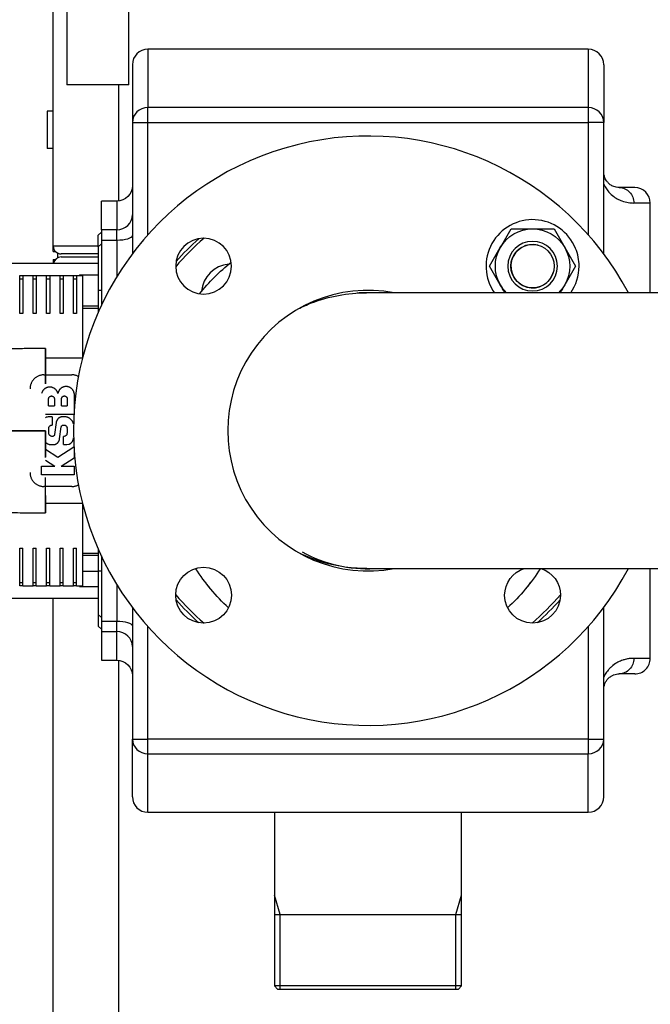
# Model space of a CAD drawing. Header units: millimetres. Extents: x 158 to 846, y 86 to 749.
# Tile 15 of 95: x 172 to 192, y 205 to 237. Entities that reach past the tile are written whole.
import ezdxf

# ---------------------------------------------------------------- set-up
doc = ezdxf.new("R2010")
doc.units = ezdxf.units.MM
doc.layers.add('1', color=7, linetype='CONTINUOUS', true_color=0xffffff)

msp = doc.modelspace()

# ---------------------------------------------------------------- linework, layer by layer
at = {"layer": '1', "color": 7, "linetype": 'Continuous'}
for p, q in [((173.067, 229.633), (173.067, 240.086)), ((173.505, 239.832), (173.505, 234.832)), ((175.505, 234.832), (175.505, 239.832)), ((190.317, 235.983), (176.117, 235.983)), ((175.617, 235.483), (175.617, 233.624)), ((190.817, 235.483), (190.817, 233.624)), ((174.505, 234.832), (173.505, 234.832)), ((175.505, 234.832), (174.505, 234.832)), ((173.067, 233.983), (172.867, 233.983)), ((172.867, 233.983), (172.867, 232.783)), ((175.617, 233.624), (175.617, 229.383)), ((190.817, 229.383), (190.817, 233.624)), ((173.067, 232.783), (172.867, 232.783)), ((191.817, 231.522), (191.317, 231.522)), ((175.117, 231.083), (174.617, 231.083)), ((174.617, 230.162), (174.617, 231.083)), ((192.317, 228.128), (192.317, 231.022)), ((174.617, 230.162), (174.617, 229.831)), ((174.617, 230.083), (174.517, 229.983)), ((174.517, 229.608), (174.517, 229.983)), ((174.617, 229.831), (174.617, 227.719)), ((173.067, 229.463), (173.067, 229.633)), ((174.617, 229.708), (174.517, 229.608)), ((174.517, 229.608), (174.517, 228.208)), ((173.067, 229.463), (173.133, 229.463)), ((173.067, 229.203), (173.067, 229.083)), ((173.067, 229.203), (173.133, 229.203)), ((173.201, 229.411), (173.201, 229.254)), ((174.517, 229.383), (173.317, 229.383)), ((173.317, 229.283), (174.517, 229.283)), ((171.467, 229.083), (174.517, 229.083)), ((171.984, 227.466), (171.984, 228.683)), ((171.984, 228.683), (172.084, 228.683)), ((171.984, 228.583), (172.084, 228.583)), ((172.084, 228.683), (172.084, 227.466)), ((172.084, 228.683), (172.417, 228.683)), ((172.417, 227.466), (172.417, 228.683)), ((172.417, 228.683), (172.517, 228.683)), ((172.417, 228.583), (172.517, 228.583)), ((172.517, 228.683), (172.517, 227.466)), ((172.517, 228.683), (172.851, 228.683)), ((172.851, 227.466), (172.851, 228.683)), ((172.851, 228.683), (172.951, 228.683)), ((172.851, 228.583), (172.951, 228.583)), ((172.951, 228.683), (173.284, 228.683)), ((172.951, 228.683), (172.951, 227.466)), ((173.284, 227.466), (173.284, 228.683)), ((173.284, 228.683), (173.384, 228.683)), ((173.284, 228.583), (173.384, 228.583)), ((173.384, 228.683), (173.384, 227.466)), ((173.384, 228.683), (173.717, 228.683)), ((173.717, 227.466), (173.717, 228.683)), ((173.717, 228.683), (173.817, 228.683)), ((173.717, 228.583), (173.817, 228.583)), ((173.817, 228.683), (173.817, 227.466)), ((173.817, 228.683), (174.017, 228.683)), ((173.917, 228.709), (173.917, 228.683)), ((173.917, 228.709), (174.517, 228.709)), ((174.017, 226.052), (174.017, 228.683)), ((174.517, 228.208), (174.517, 227.499)), ((174.017, 227.709), (174.517, 227.709)), ((174.017, 227.636), (174.517, 227.636)), ((172.084, 227.466), (171.984, 227.466)), ((172.517, 227.466), (172.417, 227.466)), ((172.951, 227.466), (172.851, 227.466)), ((173.384, 227.466), (173.284, 227.466)), ((173.817, 227.466), (173.717, 227.466)), ((172.767, 225.483), (173.667, 225.483)), ((173.742, 224.883), (173.742, 224.372)), ((172.917, 224.484), (172.917, 224.717)), ((172.917, 224.484), (173.102, 224.484)), ((173.102, 224.717), (173.102, 224.484)), ((173.333, 224.484), (173.333, 224.717)), ((173.333, 224.484), (173.517, 224.484)), ((173.517, 224.717), (173.517, 224.484)), ((173.732, 224.208), (172.817, 224.208)), ((173.034, 224.133), (173.034, 223.866)), ((173.42, 224.133), (173.373, 224.133)), ((173.162, 223.949), (173.108, 223.56)), ((173.272, 223.417), (173.326, 223.807)), ((173.4, 223.233), (173.4, 223.5)), ((173.014, 223.233), (173.061, 223.233)), ((173.217, 222.817), (172.817, 223.077)), ((173.732, 223.152), (173.217, 222.817)), ((173.742, 222.995), (173.742, 222.811)), ((172.692, 222.258), (172.692, 222.537)), ((172.692, 222.537), (173.114, 222.537)), ((172.817, 222.73), (173.114, 222.537)), ((173.32, 222.537), (173.742, 222.811)), ((173.32, 222.537), (173.742, 222.537)), ((173.742, 222.537), (173.742, 222.258)), ((173.742, 222.258), (172.692, 222.258)), ((173.667, 221.883), (172.767, 221.883)), ((174.017, 218.683), (174.017, 221.315)), ((171.984, 219.901), (172.084, 219.901)), ((171.984, 218.683), (171.984, 219.901)), ((172.084, 218.683), (172.084, 219.901)), ((172.417, 219.901), (172.517, 219.901)), ((172.417, 218.683), (172.417, 219.901)), ((172.517, 218.683), (172.517, 219.901)), ((172.851, 219.901), (172.951, 219.901)), ((172.851, 218.683), (172.851, 219.901)), ((172.951, 218.683), (172.951, 219.901)), ((173.284, 218.683), (173.284, 219.901)), ((173.284, 219.901), (173.384, 219.901)), ((173.384, 218.683), (173.384, 219.901)), ((173.717, 219.901), (173.817, 219.901)), ((173.717, 218.683), (173.717, 219.901)), ((173.817, 218.683), (173.817, 219.901)), ((174.017, 219.73), (174.517, 219.73)), ((174.517, 219.868), (174.517, 219.158)), ((174.517, 219.658), (174.017, 219.658)), ((174.617, 219.647), (174.617, 217.536)), ((174.517, 219.158), (174.517, 217.758)), ((192.317, 216.344), (192.317, 219.238)), ((172.084, 218.783), (171.984, 218.783)), ((172.517, 218.783), (172.417, 218.783)), ((172.951, 218.783), (172.851, 218.783)), ((173.384, 218.783), (173.284, 218.783)), ((173.817, 218.783), (173.717, 218.783)), ((172.084, 218.683), (171.984, 218.683)), ((172.084, 218.683), (172.417, 218.683)), ((172.517, 218.683), (172.417, 218.683)), ((172.517, 218.683), (172.851, 218.683)), ((172.951, 218.683), (172.851, 218.683)), ((172.951, 218.683), (173.284, 218.683)), ((173.384, 218.683), (173.284, 218.683)), ((173.384, 218.683), (173.717, 218.683)), ((173.817, 218.683), (173.717, 218.683)), ((173.817, 218.683), (174.017, 218.683)), ((173.917, 218.683), (173.917, 218.658)), ((173.917, 218.658), (174.517, 218.658)), ((171.467, 218.283), (174.517, 218.283)), ((173.067, 184.033), (173.067, 218.283)), ((175.617, 217.983), (175.617, 213.742)), ((190.817, 213.742), (190.817, 217.983)), ((174.517, 217.758), (174.617, 217.658)), ((174.517, 217.758), (174.517, 217.383)), ((174.617, 217.536), (174.617, 217.204)), ((174.517, 217.383), (174.617, 217.283)), ((174.617, 217.204), (174.617, 216.283)), ((174.617, 216.283), (175.117, 216.283)), ((191.817, 215.844), (191.317, 215.844)), ((175.617, 211.883), (175.617, 213.742)), ((190.817, 211.883), (190.817, 213.742)), ((176.117, 211.383), (190.317, 211.383)), ((180.202, 211.383), (180.202, 205.783)), ((186.232, 205.783), (186.232, 211.384)), ((180.384, 208.083), (180.202, 208.714)), ((186.05, 208.083), (186.232, 208.714)), ((180.202, 208.083), (186.232, 208.083)), ((180.384, 205.683), (180.384, 208.083)), ((186.05, 205.683), (186.05, 208.083)), ((180.202, 205.783), (180.302, 205.683)), ((186.232, 205.783), (180.202, 205.783)), ((186.132, 205.683), (186.232, 205.783)), ((180.302, 205.683), (183.217, 205.683)), ((183.217, 205.683), (186.132, 205.683))]:
    msp.add_line(p, q, dxfattribs=at)
at = {"layer": '1', "color": 252, "linetype": 'Continuous'}
for p, q in [((176.117, 235.983), (176.117, 234.099)), ((190.317, 235.983), (190.317, 234.099)), ((175.167, 234.833), (175.167, 231.086)), ((176.117, 233.624), (176.117, 234.099)), ((190.317, 234.099), (176.117, 234.099)), ((190.317, 234.099), (190.317, 233.624)), ((175.617, 233.624), (176.117, 233.624)), ((176.117, 229.995), (176.117, 233.624)), ((176.117, 233.624), (190.317, 233.624)), ((190.317, 233.624), (190.317, 229.995)), ((190.817, 233.624), (190.317, 233.624)), ((175.117, 231.083), (175.117, 230.162)), ((192.317, 231.022), (191.788, 231.022)), ((175.117, 230.162), (174.617, 230.162)), ((175.117, 229.831), (175.117, 230.162)), ((174.617, 229.831), (175.117, 229.831)), ((175.117, 229.831), (175.117, 228.647)), ((174.517, 229.633), (173.067, 229.633)), ((174.617, 228.208), (174.517, 228.208)), ((174.017, 219.158), (174.517, 219.158)), ((174.617, 219.158), (174.517, 219.158)), ((175.117, 218.719), (175.117, 217.536)), ((175.117, 217.536), (174.617, 217.536)), ((175.117, 217.204), (175.117, 217.536)), ((174.617, 217.204), (175.117, 217.204)), ((175.117, 216.283), (175.117, 217.204)), ((176.117, 213.742), (176.117, 217.372)), ((190.317, 217.372), (190.317, 213.742)), ((175.167, 216.281), (175.167, 184.033)), ((192.317, 216.344), (191.788, 216.344)), ((175.617, 213.742), (176.117, 213.742)), ((176.117, 213.268), (176.117, 213.742)), ((190.317, 213.742), (176.117, 213.742)), ((190.317, 213.742), (190.817, 213.742)), ((190.317, 213.742), (190.317, 213.268)), ((176.117, 213.268), (190.317, 213.268)), ((176.117, 211.383), (176.117, 213.268)), ((190.317, 211.383), (190.317, 213.268))]:
    msp.add_line(p, q, dxfattribs=at)
at = {"layer": '1', "color": 7, "linetype": 'Continuous', "extrusion": (0, 0, -1)}
for centre, radius in [((-177.914, 228.987), 0.9), ((-188.521, 228.987), 0.8)]:
    msp.add_circle(centre, radius, dxfattribs=at)
at = {"layer": '1', "color": 7, "linetype": 'Continuous'}
for centre, radius in [((188.521, 228.987), 0.7), ((177.914, 218.38), 0.9)]:
    msp.add_circle(centre, radius, dxfattribs=at)
for centre, radius, start, end in [((176.117, 235.483), 0.5, 90, 180), ((190.317, 235.483), 0.5, 0, 90), ((183.217, 223.683), 9.5, 27.9, 332.1), ((191.817, 231.022), 0.5, 0, 90), ((188.521, 228.987), 1.5, 22.5227, 214.9144), ((173.317, 229.633), 0.25, 180, 270), ((188.521, 228.987), 0.7, 75, 345), ((188.521, 228.987), 1.5, 0, 22.5227), ((173.317, 229.033), 0.25, 90, 168.4618), ((178.798, 228.103), 0.95, 94.5402, 175.4598), ((188.521, 228.987), 1.5, 325.0856, 0), ((183.217, 223.683), 4.525, 79.2169, 280.755), ((183.217, 223.683), 4.45, 87.4352, 94.5846), ((172.932, 223.92), 0.213, 90, 122.5792), ((173.503, 223.446), 0.213, 270, 347.2937), ((183.217, 223.683), 4.45, 241.4646, 272.7142), ((178.798, 219.264), 0.95, 209.5685, 227.7675), ((187.637, 219.264), 0.95, 312.2325, 330.4315), ((191.817, 216.344), 0.5, 270, 0.0001), ((176.117, 211.883), 0.5, 180, 270), ((190.317, 211.883), 0.5, 270, 0)]:
    msp.add_arc(centre, radius, start, end, dxfattribs=at)
at = {"layer": '1', "color": 7, "linetype": 'Continuous', "extrusion": (0, 0, -1)}
for centre, radius, start, end in [((-175.117, 231.583), 0.5, 180, 270), ((-188.521, 228.987), 1.2, 30, 90), ((-188.521, 228.987), 1.2, 90, 150), ((-183.217, 223.683), 8.25, 41.3776, 48.6251), ((-188.521, 228.987), 1.2, 330, 30), ((-188.521, 228.987), 1.2, 150, 210), ((-183.217, 223.683), 7, 39.0825, 50.9231), ((-188.521, 228.987), 1.2, 314.3156, 330), ((-188.521, 228.987), 1.2, 210, 225.6825), ((-173.018, 223.773), 0.093, 5.553, 90), ((-173.417, 223.773), 0.093, 90, 174.447), ((-173.018, 223.593), 0.093, 270, 354.447), ((-173.417, 223.593), 0.093, 185.553, 270), ((-183.217, 222.8), 6.6, 312.9973, 327.3804), ((-188.521, 218.38), 0.9, 0, 72.5963), ((-183.217, 222.8), 6.6, 212.6698, 227.0023), ((-188.521, 218.38), 0.9, 107.4038, 180), ((-183.217, 223.683), 8.25, 311.3749, 318.6224), ((-188.521, 218.38), 0.9, 180, 360), ((-183.217, 223.683), 8.25, 221.3772, 228.6247), ((-175.117, 215.783), 0.5, 90, 180)]:
    msp.add_arc(centre, radius, start, end, dxfattribs=at)
at = {"layer": '1', "color": 252, "linetype": 'Continuous'}
for start, end in [(130.4355, 139.5622), (220.4378, 229.5645), (310.4354, 319.5621)]:
    msp.add_arc((183.217, 223.683), 8.15, start, end, dxfattribs=at)
for centre, major_axis, ratio, start_param, end_param in [((176.117, 233.624), (-0.5, 0), 0.949069, 4.712389, 6.283185), ((190.317, 233.624), (-0.5, 0), 0.949069, 3.141593, 4.712389), ((175.117, 230.641), (0.5, 0), 0.956106, 4.712389, 6.283185), ((175.117, 229.977), (-0.5, 0), 0.29302, 1.570796, 3.141593), ((175.117, 217.389), (0.5, 0), 0.29302, 0, 1.570796), ((175.117, 216.726), (-0.5, 0), 0.956106, 3.141593, 4.712389), ((176.117, 213.742), (0.5, 0), 0.949069, 3.141593, 4.712389), ((190.317, 213.742), (0.5, 0), 0.949069, 4.712389, 6.283185)]:
    msp.add_ellipse(centre, major_axis=major_axis, ratio=ratio, start_param=start_param, end_param=end_param, dxfattribs=at)
at = {"layer": '1', "color": 7, "linetype": 'Continuous'}
for points, degree, knots in [([(191.317, 231.522), (191.286, 231.524), (191.232, 231.526), (191.148, 231.549), (191.09, 231.576), (191.031, 231.61), (190.972, 231.655), (190.908, 231.731), (190.869, 231.796), (190.839, 231.87), (190.82, 231.948), (190.818, 232.006), (190.817, 232.022)], 3, [0, 0, 0, 0, 0.233822, 0.404583, 0.514016, 0.565694, 0.728701, 0.818321, 0.880626, 0.920807, 0.977709, 1, 1, 1, 1]), ([(190.82, 231.627), (190.832, 231.6), (190.87, 231.519), (190.964, 231.387), (191.099, 231.254), (191.254, 231.154), (191.427, 231.076), (191.612, 231.03), (191.729, 231.025), (191.788, 231.022)], 3, [0, 0, 0, 0, 0.044872, 0.138103, 0.280104, 0.42374, 0.567444, 0.783748, 1, 1, 1, 1]), ([(180.964, 227.608), (181.106, 227.68), (181.251, 227.745), (181.957, 228.017), (182.56, 228.128), (183.166, 228.128)], 3, [0, 0, 0, 0, 0.208455, 0.208455, 1, 1, 1, 1]), ([(202.717, 228.128), (202.618, 228.128), (202.421, 228.128), (202.126, 228.128), (201.834, 228.128), (201.544, 228.128), (201.259, 228.128), (200.977, 228.128), (200.701, 228.128), (200.427, 228.128), (200.154, 228.128), (199.883, 228.128), (199.613, 228.128), (199.346, 228.128), (199.083, 228.128), (198.824, 228.128), (198.568, 228.128), (198.316, 228.128), (198.068, 228.128), (197.823, 228.128), (197.583, 228.128), (197.347, 228.128), (197.114, 228.128), (196.886, 228.128), (196.668, 228.128), (196.46, 228.128), (196.262, 228.128), (196.067, 228.128), (195.876, 228.128), (195.689, 228.128), (195.5, 228.128), (195.31, 228.128), (195.118, 228.128), (194.931, 228.128), (194.748, 228.128), (194.571, 228.128), (194.399, 228.128), (194.232, 228.128), (194.069, 228.128), (193.91, 228.128), (193.753, 228.128), (193.6, 228.128), (193.452, 228.128), (193.307, 228.128), (193.167, 228.128), (193.031, 228.128), (192.901, 228.128), (192.775, 228.128), (192.654, 228.128), (192.538, 228.128), (192.433, 228.128), (192.339, 228.128), (192.255, 228.128), (192.173, 228.128), (192.085, 228.128), (191.989, 228.128), (191.886, 228.128), (191.78, 228.128), (191.671, 228.128), (191.56, 228.128), (191.442, 228.128), (191.319, 228.128), (191.189, 228.128), (191.057, 228.128), (190.922, 228.128), (190.784, 228.128), (190.646, 228.128), (190.505, 228.128), (190.362, 228.128), (190.216, 228.128), (190.066, 228.128), (189.913, 228.128), (189.758, 228.128), (189.6, 228.128), (189.441, 228.128), (189.28, 228.128), (189.117, 228.128), (188.952, 228.128), (188.786, 228.128), (188.618, 228.128), (188.449, 228.128), (188.278, 228.128), (188.107, 228.128), (187.939, 228.128), (187.776, 228.128), (187.616, 228.128), (187.456, 228.128), (187.296, 228.128), (187.136, 228.128), (186.976, 228.128), (186.819, 228.128), (186.663, 228.128), (186.507, 228.128), (186.352, 228.128), (186.198, 228.128), (186.046, 228.128), (185.895, 228.128), (185.746, 228.128), (185.596, 228.128), (185.446, 228.128), (185.297, 228.128), (185.149, 228.128), (185.003, 228.128), (184.858, 228.128), (184.715, 228.128), (184.575, 228.128), (184.437, 228.128), (184.301, 228.128), (184.167, 228.128), (184.037, 228.128), (183.909, 228.128), (183.786, 228.128), (183.666, 228.128), (183.549, 228.128), (183.439, 228.128), (183.337, 228.128), (183.247, 228.128), (183.191, 228.128), (183.166, 228.128)], 3, [0, 0, 0, 0, 0.011639, 0.023195, 0.034663, 0.046041, 0.057326, 0.068315, 0.079209, 0.090004, 0.100697, 0.111502, 0.122196, 0.132776, 0.143239, 0.153584, 0.163807, 0.173906, 0.183879, 0.193723, 0.203437, 0.213018, 0.222463, 0.231772, 0.240941, 0.249223, 0.257385, 0.265425, 0.273343, 0.281138, 0.288807, 0.297012, 0.305066, 0.312968, 0.320716, 0.328309, 0.335614, 0.342768, 0.349769, 0.356616, 0.363443, 0.370108, 0.37661, 0.382949, 0.389122, 0.39513, 0.400972, 0.406535, 0.411937, 0.417177, 0.422256, 0.426132, 0.429908, 0.433604, 0.437369, 0.441978, 0.446725, 0.451611, 0.456636, 0.461799, 0.467102, 0.473032, 0.479127, 0.485388, 0.491814, 0.498406, 0.505042, 0.511837, 0.518793, 0.525909, 0.533336, 0.540929, 0.548689, 0.556616, 0.564709, 0.572969, 0.581395, 0.589987, 0.598745, 0.607667, 0.616755, 0.626007, 0.635423, 0.645002, 0.653926, 0.662986, 0.672181, 0.681511, 0.690975, 0.700573, 0.710027, 0.719606, 0.729308, 0.739133, 0.749079, 0.758965, 0.768966, 0.779081, 0.789309, 0.79986, 0.810527, 0.821307, 0.8322, 0.843202, 0.854314, 0.865533, 0.876833, 0.888236, 0.899741, 0.911345, 0.923046, 0.934632, 0.946308, 0.958072, 0.969922, 0.980573, 0.99129, 1, 1, 1, 1]), ([(172.817, 225.197), (172.817, 225.235), (172.817, 225.274), (172.817, 225.428), (172.817, 225.661), (172.817, 225.903), (172.817, 226.022), (172.817, 226.109), (172.817, 226.219), (172.817, 226.299), (172.817, 226.334), (172.817, 226.334)], 2, [0, 0, 0, 0.047245, 0.047245, 0.202876, 0.319599, 0.523864, 0.523864, 0.660041, 0.762174, 0.898351, 1, 1, 1]), ([(173.874, 225.433), (173.874, 225.433), (173.86, 225.44), (173.833, 225.452), (173.791, 225.467), (173.749, 225.477), (173.707, 225.482), (173.68, 225.483), (173.667, 225.483)], 3, [0, 0, 0, 0, 0.000148, 0.200118, 0.400089, 0.600059, 0.80003, 1, 1, 1, 1]), ([(173.217, 224.883), (173.215, 224.894), (173.21, 224.91), (173.2, 224.933), (173.192, 224.95), (173.181, 224.968), (173.169, 224.985), (173.155, 225.002), (173.139, 225.018), (173.121, 225.033), (173.102, 225.047), (173.08, 225.06), (173.057, 225.07), (173.033, 225.079), (173.008, 225.086), (172.981, 225.089), (172.955, 225.091), (172.928, 225.089), (172.902, 225.086), (172.876, 225.079), (172.852, 225.07), (172.829, 225.06), (172.808, 225.047), (172.788, 225.033), (172.77, 225.018), (172.754, 225.002), (172.74, 224.985), (172.728, 224.968), (172.718, 224.95), (172.709, 224.933), (172.7, 224.91), (172.695, 224.894), (172.692, 224.883)], 3, [0, 0, 0, 0, 0.0625, 0.09375, 0.125, 0.15625, 0.1875, 0.21875, 0.25, 0.28125, 0.3125, 0.34375, 0.375, 0.40625, 0.4375, 0.46875, 0.5, 0.53125, 0.5625, 0.59375, 0.625, 0.65625, 0.6875, 0.71875, 0.75, 0.78125, 0.8125, 0.84375, 0.875, 0.90625, 0.9375, 1, 1, 1, 1]), ([(173.742, 224.883), (173.741, 224.894), (173.737, 224.911), (173.729, 224.935), (173.722, 224.953), (173.712, 224.971), (173.701, 224.99), (173.688, 225.008), (173.672, 225.026), (173.655, 225.043), (173.635, 225.059), (173.613, 225.073), (173.589, 225.085), (173.563, 225.095), (173.536, 225.103), (173.508, 225.107), (173.48, 225.109), (173.451, 225.107), (173.423, 225.103), (173.396, 225.095), (173.371, 225.085), (173.347, 225.073), (173.325, 225.059), (173.305, 225.043), (173.287, 225.026), (173.272, 225.008), (173.258, 224.99), (173.247, 224.971), (173.238, 224.953), (173.23, 224.935), (173.223, 224.911), (173.219, 224.894), (173.217, 224.883)], 3, [0, 0, 0, 0, 0.0625, 0.09375, 0.125, 0.15625, 0.1875, 0.21875, 0.25, 0.28125, 0.3125, 0.34375, 0.375, 0.40625, 0.4375, 0.46875, 0.5, 0.53125, 0.5625, 0.59375, 0.625, 0.65625, 0.6875, 0.71875, 0.75, 0.78125, 0.8125, 0.84375, 0.875, 0.90625, 0.9375, 1, 1, 1, 1]), ([(172.917, 224.717), (172.917, 224.721), (172.919, 224.729), (172.922, 224.742), (172.929, 224.756), (172.937, 224.767), (172.945, 224.776), (172.952, 224.782), (172.96, 224.788), (172.969, 224.793), (172.978, 224.797), (172.988, 224.8), (172.999, 224.802), (173.009, 224.803), (173.02, 224.802), (173.031, 224.8), (173.041, 224.797), (173.05, 224.793), (173.059, 224.788), (173.067, 224.782), (173.074, 224.776), (173.082, 224.767), (173.09, 224.756), (173.097, 224.742), (173.1, 224.729), (173.101, 224.721), (173.102, 224.717)], 3, [0, 0, 0, 0, 0.0625, 0.125, 0.1875, 0.25, 0.28125, 0.3125, 0.34375, 0.375, 0.40625, 0.4375, 0.46875, 0.5, 0.53125, 0.5625, 0.59375, 0.625, 0.65625, 0.6875, 0.71875, 0.75, 0.8125, 0.875, 0.9375, 1, 1, 1, 1]), ([(173.333, 224.717), (173.333, 224.721), (173.334, 224.729), (173.338, 224.742), (173.344, 224.756), (173.352, 224.767), (173.36, 224.776), (173.367, 224.782), (173.375, 224.788), (173.384, 224.793), (173.394, 224.797), (173.404, 224.8), (173.414, 224.802), (173.425, 224.803), (173.436, 224.802), (173.446, 224.8), (173.456, 224.797), (173.466, 224.793), (173.475, 224.788), (173.482, 224.782), (173.49, 224.776), (173.498, 224.767), (173.506, 224.756), (173.512, 224.742), (173.516, 224.729), (173.517, 224.721), (173.517, 224.717)], 3, [0, 0, 0, 0, 0.0625, 0.125, 0.1875, 0.25, 0.28125, 0.3125, 0.34375, 0.375, 0.40625, 0.4375, 0.46875, 0.5, 0.53125, 0.5625, 0.59375, 0.625, 0.65625, 0.6875, 0.71875, 0.75, 0.8125, 0.875, 0.9375, 1, 1, 1, 1]), ([(173.721, 223.904), (173.72, 223.908), (173.716, 223.921), (173.708, 223.942), (173.697, 223.967), (173.682, 223.992), (173.665, 224.015), (173.646, 224.037), (173.625, 224.057), (173.602, 224.075), (173.578, 224.091), (173.552, 224.105), (173.526, 224.115), (173.499, 224.124), (173.473, 224.129), (173.446, 224.133), (173.429, 224.133), (173.42, 224.133)], 3, [0, 0, 0, 0, 0.032548, 0.101652, 0.170755, 0.239859, 0.308963, 0.378067, 0.44717, 0.516274, 0.585378, 0.654481, 0.723585, 0.792689, 0.861793, 0.930896, 1, 1, 1, 1]), ([(172.817, 222.814), (172.817, 222.877), (172.817, 222.941), (172.817, 223.123), (172.817, 223.401), (172.817, 223.589), (172.817, 223.683)], 2, [0, 0, 0, 0.121651, 0.121651, 0.560826, 0.780413, 1, 1, 1]), ([(172.817, 223.303), (172.822, 223.299), (172.835, 223.289), (172.856, 223.276), (172.882, 223.262), (172.908, 223.251), (172.935, 223.243), (172.962, 223.237), (172.988, 223.234), (173.005, 223.233), (173.014, 223.233)], 3, [0, 0, 0, 0, 0.085743, 0.216351, 0.346959, 0.477567, 0.608176, 0.738784, 0.869392, 1, 1, 1, 1]), ([(172.817, 221.033), (172.817, 221.033), (172.817, 221.033), (172.817, 221.079), (172.817, 221.159), (172.817, 221.28), (172.817, 221.345), (172.817, 221.435), (172.817, 221.63), (172.817, 221.891), (172.817, 222.093), (172.817, 222.131), (172.817, 222.17)], 2, [0, 0, 0, 0.000483, 0.136545, 0.238591, 0.374653, 0.476699, 0.476699, 0.632198, 0.748822, 0.952915, 0.952915, 1, 1, 1]), ([(173.667, 221.883), (173.68, 221.883), (173.707, 221.885), (173.749, 221.89), (173.791, 221.9), (173.833, 221.914), (173.861, 221.927), (173.874, 221.934), (173.874, 221.934)], 3, [0, 0, 0, 0, 0.19972, 0.399441, 0.599161, 0.798881, 0.998601, 1, 1, 1, 1]), ([(183.172, 219.238), (182.903, 219.238), (182.635, 219.259), (182.073, 219.351), (181.778, 219.427), (181.323, 219.591), (181.153, 219.664), (180.988, 219.746)], 3, [0, 0, 0, 0, 0.357196, 0.357196, 0.754652, 0.754652, 1, 1, 1, 1]), ([(183.166, 219.238), (183.176, 219.238), (183.218, 219.238), (183.297, 219.238), (183.401, 219.238), (183.508, 219.238), (183.619, 219.238), (183.732, 219.238), (183.849, 219.238), (183.968, 219.238), (184.089, 219.238), (184.212, 219.238), (184.336, 219.238), (184.462, 219.238), (184.589, 219.238), (184.717, 219.238), (184.847, 219.238), (184.977, 219.238), (185.108, 219.238), (185.24, 219.238), (185.368, 219.238), (185.493, 219.238), (185.614, 219.238), (185.736, 219.238), (185.857, 219.238), (185.978, 219.238), (186.102, 219.238), (186.229, 219.238), (186.359, 219.238), (186.489, 219.238), (186.618, 219.238), (186.745, 219.238), (186.87, 219.238), (186.993, 219.238), (187.115, 219.238), (187.237, 219.238), (187.358, 219.238), (187.478, 219.238), (187.597, 219.238), (187.713, 219.238), (187.828, 219.238), (187.941, 219.238), (188.052, 219.238), (188.161, 219.238), (188.268, 219.238), (188.373, 219.238), (188.475, 219.238), (188.575, 219.238), (188.672, 219.238), (188.761, 219.238), (188.841, 219.238), (188.915, 219.238), (188.991, 219.238), (189.069, 219.238), (189.15, 219.238), (189.233, 219.238), (189.326, 219.238), (189.431, 219.238), (189.547, 219.238), (189.667, 219.238), (189.792, 219.238), (189.92, 219.238), (190.051, 219.238), (190.186, 219.238), (190.324, 219.238), (190.469, 219.238), (190.618, 219.238), (190.773, 219.238), (190.932, 219.238), (191.097, 219.238), (191.265, 219.238), (191.438, 219.238), (191.616, 219.238), (191.799, 219.238), (191.987, 219.238), (192.179, 219.238), (192.376, 219.238), (192.577, 219.238), (192.784, 219.238), (192.989, 219.238), (193.193, 219.238), (193.395, 219.238), (193.601, 219.238), (193.811, 219.238), (194.026, 219.238), (194.242, 219.238), (194.46, 219.238), (194.679, 219.238), (194.902, 219.238), (195.13, 219.238), (195.359, 219.238), (195.59, 219.238), (195.824, 219.238), (196.061, 219.238), (196.303, 219.238), (196.55, 219.238), (196.802, 219.238), (197.058, 219.238), (197.317, 219.238), (197.579, 219.238), (197.844, 219.238), (198.112, 219.238), (198.383, 219.238), (198.657, 219.238), (198.933, 219.238), (199.212, 219.238), (199.492, 219.238), (199.773, 219.238), (200.055, 219.238), (200.338, 219.238), (200.626, 219.238), (200.918, 219.238), (201.214, 219.238), (201.511, 219.238), (201.811, 219.238), (202.112, 219.238), (202.414, 219.238), (202.616, 219.238), (202.717, 219.238)], 3, [0, 0, 0, 0, 0.003491, 0.015022, 0.02644, 0.037744, 0.048931, 0.060224, 0.07139, 0.082427, 0.093335, 0.10411, 0.114751, 0.125256, 0.135623, 0.14585, 0.155937, 0.165881, 0.175681, 0.185336, 0.194844, 0.203431, 0.211892, 0.220227, 0.228436, 0.236517, 0.24447, 0.252981, 0.261338, 0.269541, 0.277589, 0.285481, 0.293081, 0.30053, 0.307827, 0.314972, 0.322105, 0.32908, 0.335895, 0.34255, 0.349045, 0.35538, 0.361554, 0.367568, 0.373421, 0.379113, 0.384644, 0.390014, 0.395222, 0.400269, 0.404122, 0.407983, 0.411952, 0.416028, 0.420212, 0.424504, 0.428902, 0.434643, 0.440557, 0.446643, 0.4529, 0.45933, 0.465811, 0.472456, 0.479266, 0.486239, 0.493523, 0.500975, 0.508596, 0.516385, 0.52434, 0.532461, 0.540747, 0.549197, 0.55781, 0.566585, 0.57552, 0.584615, 0.593868, 0.603277, 0.612039, 0.620929, 0.629948, 0.639094, 0.648365, 0.65776, 0.667008, 0.67637, 0.685845, 0.695432, 0.705129, 0.714757, 0.724488, 0.734321, 0.744253, 0.754488, 0.764824, 0.775257, 0.785787, 0.79641, 0.807125, 0.81793, 0.828799, 0.839752, 0.850788, 0.861905, 0.873099, 0.884168, 0.895306, 0.906513, 0.917786, 0.929354, 0.940986, 0.952678, 0.964428, 0.976234, 0.988092, 1, 1, 1, 1]), ([(191.788, 216.344), (191.746, 216.343), (191.671, 216.341), (191.563, 216.323), (191.485, 216.303), (191.345, 216.259), (191.223, 216.2), (191.114, 216.116), (191.114, 216.115), (191.114, 216.115), (191.114, 216.115), (191.113, 216.114), (191.111, 216.113), (191.109, 216.111), (191.103, 216.106), (191.091, 216.097), (191.068, 216.077), (191.021, 216.035), (190.949, 215.958), (190.875, 215.857), (190.834, 215.771), (190.82, 215.74)], 3, [0, 0, 0, 0, 0.15781, 0.278081, 0.360104, 0.403975, 0.705326, 0.705399, 0.705472, 0.705619, 0.705912, 0.706497, 0.707668, 0.710009, 0.714689, 0.724041, 0.742709, 0.779901, 0.853791, 0.948097, 1, 1, 1, 1]), ([(190.817, 215.344), (190.818, 215.361), (190.82, 215.419), (190.839, 215.497), (190.869, 215.57), (190.909, 215.637), (190.973, 215.712), (191.052, 215.772), (191.182, 215.836), (191.26, 215.841), (191.317, 215.844)], 3, [0, 0, 0, 0, 0.022958, 0.079224, 0.119417, 0.181718, 0.276845, 0.43439, 0.591114, 1, 1, 1, 1])]:
    msp.add_open_spline(points, degree=degree, knots=knots, dxfattribs=at)
at = {"layer": '1', "color": 252, "linetype": 'Continuous'}
for points in [[(191.317, 231.522), (191.44, 231.522), (191.563, 231.468), (191.737, 231.283), (191.788, 231.153), (191.788, 231.022)], [(191.788, 216.344), (191.788, 216.213), (191.737, 216.083), (191.563, 215.898), (191.44, 215.844), (191.317, 215.844)]]:
    msp.add_open_spline(points, degree=3, knots=[0, 0, 0, 0, 0.5, 0.5, 1, 1, 1, 1], dxfattribs=at)
at = {"layer": '1', "color": 7, "linetype": 'Continuous'}
for points, degree in [([(187.481, 229.587), (187.599, 229.79), (187.715, 229.991), (187.828, 230.187)], 3), ([(187.828, 230.187), (188.052, 230.187), (188.286, 230.187), (188.521, 230.187)], 3), ([(188.521, 230.187), (188.755, 230.187), (188.988, 230.187), (189.213, 230.187)], 3), ([(189.213, 230.187), (189.327, 229.99), (189.442, 229.791), (189.56, 229.587)], 3), ([(187.135, 228.987), (187.248, 229.183), (187.363, 229.382), (187.481, 229.587)], 3), ([(189.56, 229.587), (189.677, 229.383), (189.793, 229.182), (189.906, 228.987)], 3), ([(187.481, 228.387), (187.364, 228.59), (187.248, 228.791), (187.135, 228.987)], 3), ([(189.906, 228.987), (189.793, 228.79), (189.678, 228.591), (189.56, 228.387)], 3), ([(187.63, 228.128), (187.581, 228.214), (187.532, 228.3), (187.481, 228.387)], 3), ([(189.56, 228.387), (189.51, 228.3), (189.46, 228.214), (189.41, 228.128)], 3), ([(172.817, 226.334), (171.128, 226.319), (169.439, 226.304)], 2), ([(172.817, 226.033), (174.013, 226.033)], 1), ([(172.767, 225.483), (172.754, 225.483), (172.727, 225.482), (172.685, 225.477), (172.643, 225.467), (172.601, 225.452), (172.56, 225.434), (172.521, 225.411), (172.483, 225.383), (172.448, 225.352), (172.417, 225.317), (172.39, 225.28), (172.367, 225.24), (172.348, 225.199), (172.334, 225.157), (172.324, 225.115), (172.318, 225.074), (172.317, 225.047), (172.317, 225.033)], 3), ([(173.034, 224.133), (172.932, 224.133)], 1), ([(173.373, 224.133), (173.367, 224.133), (173.355, 224.133), (173.337, 224.131), (173.319, 224.127), (173.301, 224.121), (173.283, 224.114), (173.265, 224.104), (173.248, 224.094), (173.233, 224.081), (173.218, 224.067), (173.205, 224.052), (173.194, 224.036), (173.184, 224.019), (173.176, 224.002), (173.17, 223.984), (173.165, 223.967), (173.163, 223.955), (173.162, 223.949)], 3), ([(173.018, 223.866), (173.034, 223.866)], 1), ([(173.326, 223.807), (173.327, 223.81), (173.328, 223.818), (173.333, 223.83), (173.34, 223.84), (173.349, 223.85), (173.359, 223.857), (173.371, 223.863), (173.383, 223.866), (173.391, 223.866), (173.394, 223.866)], 3), ([(173.394, 223.866), (173.417, 223.866)], 1), ([(172.817, 223.683), (167.016, 223.683)], 1), ([(167.016, 223.683), (172.817, 223.683)], 1), ([(172.925, 223.584), (172.922, 223.617), (172.919, 223.683), (172.922, 223.75), (172.925, 223.782)], 3), ([(173.04, 223.5), (173.018, 223.5)], 1), ([(173.108, 223.56), (173.108, 223.556), (173.106, 223.549), (173.102, 223.537), (173.095, 223.526), (173.086, 223.517), (173.075, 223.509), (173.064, 223.504), (173.052, 223.501), (173.044, 223.5), (173.04, 223.5)], 3), ([(173.417, 223.5), (173.4, 223.5)], 1), ([(173.509, 223.782), (173.513, 223.75), (173.516, 223.683), (173.513, 223.617), (173.509, 223.584)], 3), ([(173.061, 223.233), (173.067, 223.233), (173.079, 223.234), (173.097, 223.236), (173.116, 223.24), (173.134, 223.246), (173.152, 223.253), (173.169, 223.262), (173.186, 223.273), (173.202, 223.286), (173.216, 223.299), (173.229, 223.314), (173.241, 223.33), (173.25, 223.347), (173.258, 223.365), (173.265, 223.382), (173.27, 223.4), (173.272, 223.412), (173.272, 223.417)], 3), ([(173.4, 223.233), (173.503, 223.233)], 1), ([(173.711, 223.399), (173.714, 223.415), (173.717, 223.431), (173.72, 223.448)], 3), ([(172.317, 222.333), (172.317, 222.32), (172.318, 222.293), (172.324, 222.252), (172.334, 222.21), (172.348, 222.168), (172.367, 222.126), (172.39, 222.087), (172.417, 222.049), (172.448, 222.015), (172.483, 221.983), (172.521, 221.956), (172.56, 221.933), (172.601, 221.914), (172.643, 221.9), (172.685, 221.89), (172.727, 221.885), (172.754, 221.883), (172.767, 221.883)], 3), ([(174.013, 221.333), (172.817, 221.333)], 1), ([(167.016, 221.083), (169.917, 221.058), (172.817, 221.033)], 2)]:
    msp.add_open_spline(points, degree=degree, dxfattribs=at)
for points, weights in [([(172.817, 226.334), (172.817, 226.334), (172.817, 225.888), (172.817, 225.19)], [0.500000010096, 0.500024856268, 0.545907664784, 0.637648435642]), ([(172.817, 223.683), (172.817, 223.405), (172.817, 223.116), (172.817, 222.827)], [1, 0.90510415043, 0.823716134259, 0.755835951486]), ([(172.817, 221.589), (172.817, 221.232), (172.817, 221.033), (172.817, 221.033)], [0.558642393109, 0.519531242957, 0.499983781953, 0.500000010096])]:
    msp.add_rational_spline(points, weights, degree=3, dxfattribs=at)

doc.saveas('drawing.dxf')
